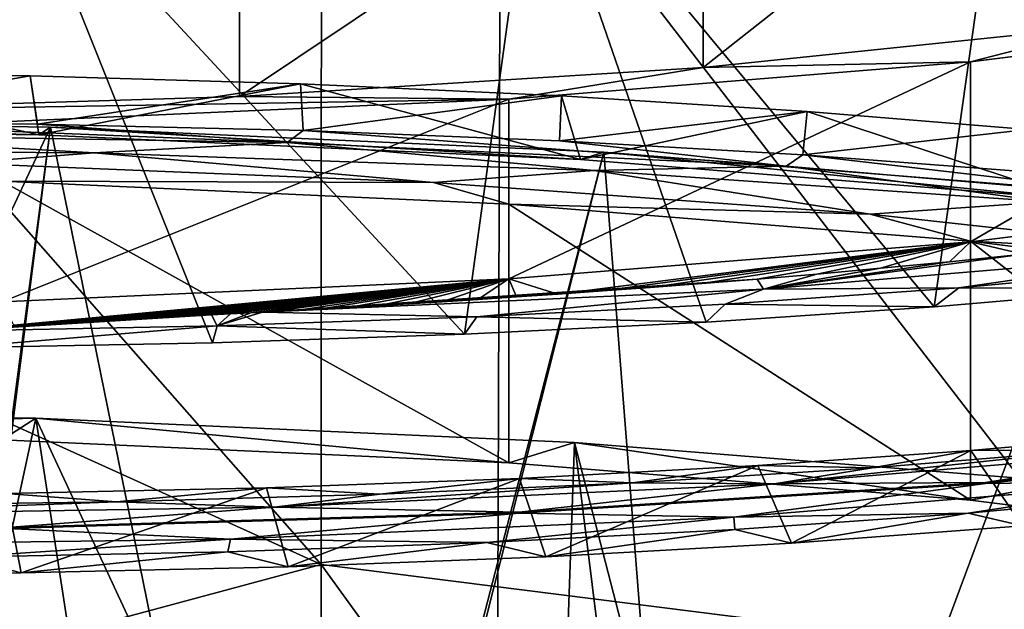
# Model space of a CAD drawing. Header units: millimetres. Extents: x -22 to 72, y 0 to 291.
# Tile 82 of 99: x 2.41 to 6.75, y 271.12 to 273.72. Entities that reach past the tile are written whole.
import ezdxf

# ---------------------------------------------------------------- set-up
doc = ezdxf.new("R2010")
doc.units = ezdxf.units.MM
doc.header["$LTSCALE"] = 65.185185
for name, color, linetype in [('107', 7, 'CONTINUOUS'), ('110', 7, 'CONTINUOUS'), ('112', 7, 'CONTINUOUS'), ('121', 7, 'CONTINUOUS'), ('127', 7, 'CONTINUOUS'), ('130', 7, 'CONTINUOUS'), ('132', 7, 'CONTINUOUS'), ('133', 7, 'CONTINUOUS'), ('143', 7, 'CONTINUOUS'), ('147', 7, 'CONTINUOUS'), ('148', 7, 'CONTINUOUS'), ('154', 7, 'CONTINUOUS'), ('155', 7, 'CONTINUOUS'), ('167', 7, 'CONTINUOUS'), ('174', 7, 'CONTINUOUS'), ('23', 7, 'CONTINUOUS'), ('50', 7, 'CONTINUOUS'), ('53', 7, 'CONTINUOUS'), ('56', 7, 'CONTINUOUS'), ('57', 7, 'CONTINUOUS'), ('59', 7, 'CONTINUOUS')]:
    doc.layers.add(name, color=color, linetype=linetype)

msp = doc.modelspace()

# ---------------------------------------------------------------- linework, layer by layer
at = {"layer": '107', "color": 7, "linetype": 'CONTINUOUS'}
for points in [[(8.3418, 273.7506, 210.7361), (6.5978, 273.5321, 209.1811), (7.2271, 273.6931, 210.3268), (8.3418, 273.7506, 210.7361)], [(7.2271, 273.6931, 210.3268), (6.5978, 273.5321, 209.1811), (5.4216, 273.508, 209.0102), (7.2271, 273.6931, 210.3268)], [(6.5978, 273.5321, 209.1811), (4.5656, 273.3688, 208.0192), (5.4216, 273.508, 209.0102), (6.5978, 273.5321, 209.1811)], [(5.4216, 273.508, 209.0102), (4.5656, 273.3688, 208.0192), (3.3792, 273.3793, 208.0943), (5.4216, 273.508, 209.0102)], [(3.3792, 273.3793, 208.0943), (4.5656, 273.3688, 208.0192), (1.189, 273.3125, 207.6188), (3.3792, 273.3793, 208.0943)], [(4.5656, 273.3688, 208.0192), (2.3339, 273.2678, 207.3012), (1.189, 273.3125, 207.6188), (4.5656, 273.3688, 208.0192)]]:
    msp.add_3dface(points, dxfattribs=at)
at = {"layer": '110', "color": 7, "linetype": 'CONTINUOUS'}
for points in [[(6.5475, 272.5381, 209.0723), (7.5034, 272.625, 209.8176), (7.3775, 272.5351, 209.5833), (6.5475, 272.5381, 209.0723)], [(5.5171, 272.4661, 208.4319), (6.5475, 272.5381, 209.0723), (6.4376, 272.4535, 208.8802), (5.5171, 272.4661, 208.4319)], [(6.4376, 272.4535, 208.8802), (6.5475, 272.5381, 209.0723), (7.3775, 272.5351, 209.5833), (6.4376, 272.4535, 208.8802)], [(4.4239, 272.4099, 207.9038), (5.5171, 272.4661, 208.4319), (5.4334, 272.3861, 208.2776), (4.4239, 272.4099, 207.9038)], [(5.4334, 272.3861, 208.2776), (5.5171, 272.4661, 208.4319), (6.4376, 272.4535, 208.8802), (5.4334, 272.3861, 208.2776)], [(3.2803, 272.3701, 207.4939), (4.4239, 272.4099, 207.9038), (4.3693, 272.3331, 207.7779), (3.2803, 272.3701, 207.4939)], [(4.3693, 272.3331, 207.7779), (4.4239, 272.4099, 207.9038), (5.4334, 272.3861, 208.2776), (4.3693, 272.3331, 207.7779)], [(2.0992, 272.3471, 207.2071), (3.2803, 272.3701, 207.4939), (2.1184, 272.2734, 207.1142), (2.0992, 272.3471, 207.2071)], [(2.1184, 272.2734, 207.1142), (3.2803, 272.3701, 207.4939), (3.2601, 272.2954, 207.3888), (2.1184, 272.2734, 207.1142)], [(3.2601, 272.2954, 207.3888), (3.2803, 272.3701, 207.4939), (4.3693, 272.3331, 207.7779), (3.2601, 272.2954, 207.3888)], [(7.5398, 271.6336, 209.9893), (6.8275, 271.4898, 209.2938), (6.5873, 271.5461, 209.2401), (7.5398, 271.6336, 209.9893)], [(6.5873, 271.5461, 209.2401), (5.81, 271.414, 208.6273), (5.5599, 271.4735, 208.5954), (6.5873, 271.5461, 209.2401)], [(6.8275, 271.4898, 209.2938), (5.81, 271.414, 208.6273), (6.5873, 271.5461, 209.2401), (6.8275, 271.4898, 209.2938)], [(5.5599, 271.4735, 208.5954), (4.7278, 271.3538, 208.0715), (4.4684, 271.4166, 208.0624), (5.5599, 271.4735, 208.5954)], [(5.81, 271.414, 208.6273), (4.7278, 271.3538, 208.0715), (5.5599, 271.4735, 208.5954), (5.81, 271.414, 208.6273)], [(4.4684, 271.4166, 208.0624), (3.5935, 271.3098, 207.6324), (3.3271, 271.3761, 207.6479), (4.4684, 271.4166, 208.0624)], [(4.7278, 271.3538, 208.0715), (3.5935, 271.3098, 207.6324), (4.4684, 271.4166, 208.0624), (4.7278, 271.3538, 208.0715)], [(2.4177, 271.2824, 207.3143), (1.2153, 271.272, 207.1212), (2.1484, 271.3524, 207.3563), (2.4177, 271.2824, 207.3143)], [(3.3271, 271.3761, 207.6479), (2.4177, 271.2824, 207.3143), (2.1484, 271.3524, 207.3563), (3.3271, 271.3761, 207.6479)], [(3.5935, 271.3098, 207.6324), (2.4177, 271.2824, 207.3143), (3.3271, 271.3761, 207.6479), (3.5935, 271.3098, 207.6324)]]:
    msp.add_3dface(points, dxfattribs=at)
at = {"layer": '112', "color": 7, "linetype": 'CONTINUOUS', "true_color": 0xcad1ee}
for points in [[(8.4258, 271.8682, 210.9364), (6.6646, 271.6763, 209.3598), (6.6641, 271.6812, 209.3588), (8.4258, 271.8682, 210.9364)], [(8.4262, 271.8634, 210.9375), (6.6646, 271.6763, 209.3598), (8.4258, 271.8682, 210.9364), (8.4262, 271.8634, 210.9375)], [(6.6641, 271.6812, 209.3588), (4.6112, 271.5458, 208.1798), (4.6106, 271.5508, 208.1789), (6.6641, 271.6812, 209.3588)], [(6.6646, 271.6763, 209.3598), (4.6112, 271.5458, 208.1798), (6.6641, 271.6812, 209.3588), (6.6646, 271.6763, 209.3598)], [(4.6106, 271.5508, 208.1789), (2.3579, 271.4778, 207.4495), (2.3577, 271.4827, 207.4487), (4.6106, 271.5508, 208.1789)], [(4.6112, 271.5458, 208.1798), (2.3579, 271.4778, 207.4495), (4.6106, 271.5508, 208.1789), (4.6112, 271.5458, 208.1798)]]:
    msp.add_3dface(points, dxfattribs=at)
at = {"layer": '121', "color": 7, "linetype": 'CONTINUOUS'}
for points in [[(8.3418, 272.9584, 210.8474), (6.8299, 272.6856, 209.3417), (6.5978, 272.7398, 209.2924), (8.3418, 272.9584, 210.8474)], [(4.5657, 272.5766, 208.1306), (6.5978, 272.7398, 209.2924), (4.7813, 272.5099, 208.1161), (4.5657, 272.5766, 208.1306)], [(4.7813, 272.5099, 208.1161), (6.5978, 272.7398, 209.2924), (4.9773, 272.5238, 208.2099), (4.7813, 272.5099, 208.1161)], [(4.9773, 272.5238, 208.2099), (6.5978, 272.7398, 209.2924), (5.1881, 272.5392, 208.3157), (4.9773, 272.5238, 208.2099)], [(5.1881, 272.5392, 208.3157), (6.5978, 272.7398, 209.2924), (5.4148, 272.5566, 208.4355), (5.1881, 272.5392, 208.3157)], [(5.4148, 272.5566, 208.4355), (6.5978, 272.7398, 209.2924), (5.6586, 272.5763, 208.5716), (5.4148, 272.5566, 208.4355)], [(5.6586, 272.5763, 208.5716), (6.5978, 272.7398, 209.2924), (5.9208, 272.5985, 208.7267), (5.6586, 272.5763, 208.5716)], [(5.9208, 272.5985, 208.7267), (6.5978, 272.7398, 209.2924), (6.2025, 272.6237, 208.904), (5.9208, 272.5985, 208.7267)], [(6.2025, 272.6237, 208.904), (6.5978, 272.7398, 209.2924), (6.5052, 272.6526, 209.1075), (6.2025, 272.6237, 208.904)], [(6.5978, 272.7398, 209.2924), (6.8299, 272.6856, 209.3417), (6.5052, 272.6526, 209.1075), (6.5978, 272.7398, 209.2924)], [(2.3339, 272.4756, 207.4125), (4.5657, 272.5766, 208.1306), (2.3859, 272.3727, 207.2871), (2.3339, 272.4756, 207.4125)], [(2.3859, 272.3727, 207.2871), (4.5657, 272.5766, 208.1306), (2.4094, 272.3741, 207.293), (2.3859, 272.3727, 207.2871)], [(2.4094, 272.3741, 207.293), (4.5657, 272.5766, 208.1306), (2.4346, 272.3755, 207.2993), (2.4094, 272.3741, 207.293)], [(2.4346, 272.3755, 207.2993), (4.5657, 272.5766, 208.1306), (2.4614, 272.377, 207.306), (2.4346, 272.3755, 207.2993)], [(2.4614, 272.377, 207.306), (4.5657, 272.5766, 208.1306), (2.4901, 272.3786, 207.3132), (2.4614, 272.377, 207.306)], [(2.4901, 272.3786, 207.3132), (4.5657, 272.5766, 208.1306), (2.5208, 272.3802, 207.321), (2.4901, 272.3786, 207.3132)], [(2.5208, 272.3802, 207.321), (4.5657, 272.5766, 208.1306), (2.5536, 272.382, 207.3294), (2.5208, 272.3802, 207.321)], [(2.5536, 272.382, 207.3294), (4.5657, 272.5766, 208.1306), (2.5886, 272.3838, 207.3384), (2.5536, 272.382, 207.3294)], [(2.5886, 272.3838, 207.3384), (4.5657, 272.5766, 208.1306), (2.626, 272.3858, 207.3481), (2.5886, 272.3838, 207.3384)], [(2.626, 272.3858, 207.3481), (4.5657, 272.5766, 208.1306), (2.666, 272.3879, 207.3585), (2.626, 272.3858, 207.3481)], [(2.666, 272.3879, 207.3585), (4.5657, 272.5766, 208.1306), (2.7087, 272.3901, 207.3698), (2.666, 272.3879, 207.3585)], [(2.7087, 272.3901, 207.3698), (4.5657, 272.5766, 208.1306), (2.7543, 272.3924, 207.382), (2.7087, 272.3901, 207.3698)], [(2.7543, 272.3924, 207.382), (4.5657, 272.5766, 208.1306), (2.8032, 272.3949, 207.3953), (2.7543, 272.3924, 207.382)], [(2.8032, 272.3949, 207.3953), (4.5657, 272.5766, 208.1306), (2.8554, 272.3976, 207.4096), (2.8032, 272.3949, 207.3953)], [(2.8554, 272.3976, 207.4096), (4.5657, 272.5766, 208.1306), (2.9113, 272.4005, 207.4252), (2.8554, 272.3976, 207.4096)], [(2.9113, 272.4005, 207.4252), (4.5657, 272.5766, 208.1306), (2.971, 272.4035, 207.4422), (2.9113, 272.4005, 207.4252)], [(2.971, 272.4035, 207.4422), (4.5657, 272.5766, 208.1306), (3.035, 272.4068, 207.4607), (2.971, 272.4035, 207.4422)], [(3.035, 272.4068, 207.4607), (4.5657, 272.5766, 208.1306), (3.1034, 272.4104, 207.4809), (3.035, 272.4068, 207.4607)], [(3.1034, 272.4104, 207.4809), (4.5657, 272.5766, 208.1306), (3.1767, 272.4142, 207.5029), (3.1034, 272.4104, 207.4809)], [(3.1767, 272.4142, 207.5029), (4.5657, 272.5766, 208.1306), (3.2551, 272.4183, 207.5271), (3.1767, 272.4142, 207.5029)], [(3.2551, 272.4183, 207.5271), (4.5657, 272.5766, 208.1306), (3.3392, 272.4227, 207.5535), (3.2551, 272.4183, 207.5271)], [(3.3392, 272.4227, 207.5535), (4.5657, 272.5766, 208.1306), (3.4292, 272.4276, 207.5826), (3.3392, 272.4227, 207.5535)], [(3.4292, 272.4276, 207.5826), (4.5657, 272.5766, 208.1306), (3.4796, 272.4303, 207.5992), (3.4292, 272.4276, 207.5826)], [(3.4796, 272.4303, 207.5992), (4.5657, 272.5766, 208.1306), (3.5257, 272.4328, 207.6146), (3.4796, 272.4303, 207.5992)], [(3.5257, 272.4328, 207.6146), (4.5657, 272.5766, 208.1306), (3.6292, 272.4385, 207.6499), (3.5257, 272.4328, 207.6146)], [(3.6292, 272.4385, 207.6499), (4.5657, 272.5766, 208.1306), (3.7401, 272.4448, 207.6888), (3.6292, 272.4385, 207.6499)], [(3.7401, 272.4448, 207.6888), (4.5657, 272.5766, 208.1306), (3.8591, 272.4516, 207.732), (3.7401, 272.4448, 207.6888)], [(3.8591, 272.4516, 207.732), (4.5657, 272.5766, 208.1306), (3.9868, 272.459, 207.7798), (3.8591, 272.4516, 207.732)], [(3.9868, 272.459, 207.7798), (4.5657, 272.5766, 208.1306), (4.1238, 272.4673, 207.833), (3.9868, 272.459, 207.7798)], [(4.1238, 272.4673, 207.833), (4.5657, 272.5766, 208.1306), (4.271, 272.4763, 207.8924), (4.1238, 272.4673, 207.833)], [(4.271, 272.4763, 207.8924), (4.5657, 272.5766, 208.1306), (4.429, 272.4864, 207.9586), (4.271, 272.4763, 207.8924)], [(4.429, 272.4864, 207.9586), (4.5657, 272.5766, 208.1306), (4.5988, 272.4975, 208.0328), (4.429, 272.4864, 207.9586)], [(4.5988, 272.4975, 208.0328), (4.5657, 272.5766, 208.1306), (4.7813, 272.5099, 208.1161), (4.5988, 272.4975, 208.0328)]]:
    msp.add_3dface(points, dxfattribs=at)
at = {"layer": '127', "color": 7, "linetype": 'CONTINUOUS'}
for points in [[(2.4578, 273.4712, 229.906), (1.2372, 273.4894, 230.1115), (1.2947, 273.2697, 229.822), (2.4578, 273.4712, 229.906)], [(2.4898, 273.2582, 229.6201), (2.4578, 273.4712, 229.906), (1.2947, 273.2697, 229.822), (2.4898, 273.2582, 229.6201)], [(3.6479, 273.4355, 229.574), (2.4578, 273.4712, 229.906), (2.4898, 273.2582, 229.6201), (3.6479, 273.4355, 229.574)], [(3.6597, 273.2297, 229.2925), (3.6479, 273.4355, 229.574), (2.4898, 273.2582, 229.6201), (3.6597, 273.2297, 229.2925)], [(4.7969, 273.3827, 229.1186), (3.6479, 273.4355, 229.574), (3.6597, 273.2297, 229.2925), (4.7969, 273.3827, 229.1186)], [(4.7879, 273.1844, 228.8435), (4.7969, 273.3827, 229.1186), (3.6597, 273.2297, 229.2925), (4.7879, 273.1844, 228.8435)], [(5.8793, 273.3143, 228.5522), (4.7969, 273.3827, 229.1186), (4.7879, 273.1844, 228.8435), (5.8793, 273.3143, 228.5522)], [(5.8601, 273.1231, 228.279), (5.8793, 273.3143, 228.5522), (4.7879, 273.1844, 228.8435), (5.8601, 273.1231, 228.279)], [(6.8492, 273.2349, 227.9111), (5.8793, 273.3143, 228.5522), (5.8601, 273.1231, 228.279), (6.8492, 273.2349, 227.9111)], [(6.866, 273.0463, 227.6047), (6.8492, 273.2349, 227.9111), (5.8601, 273.1231, 228.279), (6.866, 273.0463, 227.6047)], [(6.5989, 271.8212, 209.0812), (7.384, 271.8909, 209.6794), (7.1508, 271.8266, 209.6308), (6.5989, 271.8212, 209.0812)], [(6.1655, 271.7452, 208.9244), (6.5989, 271.8212, 209.0812), (7.1508, 271.8266, 209.6308), (6.1655, 271.7452, 208.9244)], [(5.6619, 271.7549, 208.4933), (6.5989, 271.8212, 209.0812), (6.1655, 271.7452, 208.9244), (5.6619, 271.7549, 208.4933)], [(4.6124, 271.6987, 207.9712), (5.6619, 271.7549, 208.4933), (5.1101, 271.6791, 208.3258), (4.6124, 271.6987, 207.9712)], [(5.1101, 271.6791, 208.3258), (5.6619, 271.7549, 208.4933), (6.1655, 271.7452, 208.9244), (5.1101, 271.6791, 208.3258)], [(3.4981, 271.6572, 207.5524), (4.6124, 271.6987, 207.9712), (3.9963, 271.629, 207.8419), (3.4981, 271.6572, 207.5524)], [(3.9963, 271.629, 207.8419), (4.6124, 271.6987, 207.9712), (5.1101, 271.6791, 208.3258), (3.9963, 271.629, 207.8419)], [(2.3507, 271.6316, 207.2509), (3.4981, 271.6572, 207.5524), (2.8367, 271.5955, 207.478), (2.3507, 271.6316, 207.2509)], [(2.8367, 271.5955, 207.478), (3.4981, 271.6572, 207.5524), (3.9963, 271.629, 207.8419), (2.8367, 271.5955, 207.478)], [(1.6465, 271.579, 207.2388), (2.3507, 271.6316, 207.2509), (2.8367, 271.5955, 207.478), (1.6465, 271.579, 207.2388)]]:
    msp.add_3dface(points, dxfattribs=at)
at = {"layer": '130', "color": 7, "linetype": 'CONTINUOUS'}
for points in [[(3.589, 273.1773, 229.2725), (1.2947, 273.2697, 229.822), (1.2805, 273.2153, 229.7822), (3.589, 273.1773, 229.2725)], [(2.4898, 273.2582, 229.6201), (1.2947, 273.2697, 229.822), (3.589, 273.1773, 229.2725), (2.4898, 273.2582, 229.6201)], [(3.6597, 273.2297, 229.2925), (2.4898, 273.2582, 229.6201), (3.589, 273.1773, 229.2725), (3.6597, 273.2297, 229.2925)], [(2.7396, 273.1312, 229.5098), (1.2805, 273.2153, 229.7822), (0.4236, 273.1451, 229.8393), (2.7396, 273.1312, 229.5098)], [(3.589, 273.1773, 229.2725), (1.2805, 273.2153, 229.7822), (2.7396, 273.1312, 229.5098), (3.589, 273.1773, 229.2725)], [(5.7857, 273.0728, 228.2741), (3.6597, 273.2297, 229.2925), (3.589, 273.1773, 229.2725), (5.7857, 273.0728, 228.2741)], [(4.7879, 273.1844, 228.8435), (3.6597, 273.2297, 229.2925), (5.7857, 273.0728, 228.2741), (4.7879, 273.1844, 228.8435)], [(4.9414, 273.0538, 228.7146), (3.589, 273.1773, 229.2725), (2.7396, 273.1312, 229.5098), (4.9414, 273.0538, 228.7146)], [(5.7857, 273.0728, 228.2741), (3.589, 273.1773, 229.2725), (4.9414, 273.0538, 228.7146), (5.7857, 273.0728, 228.2741)], [(5.8601, 273.1231, 228.279), (4.7879, 273.1844, 228.8435), (5.7857, 273.0728, 228.2741), (5.8601, 273.1231, 228.279)], [(7.7183, 272.9069, 226.8398), (5.8601, 273.1231, 228.279), (5.7857, 273.0728, 228.2741), (7.7183, 272.9069, 226.8398)], [(6.866, 273.0463, 227.6047), (5.8601, 273.1231, 228.279), (7.7183, 272.9069, 226.8398), (6.866, 273.0463, 227.6047)], [(6.9331, 272.9163, 227.4873), (5.7857, 273.0728, 228.2741), (4.9414, 273.0538, 228.7146), (6.9331, 272.9163, 227.4873)], [(7.7183, 272.9069, 226.8398), (5.7857, 273.0728, 228.2741), (6.9331, 272.9163, 227.4873), (7.7183, 272.9069, 226.8398)], [(8.4258, 271.8682, 210.9364), (6.6641, 271.6812, 209.3588), (7.6739, 271.8398, 210.1477), (8.4258, 271.8682, 210.9364)], [(6.6641, 271.6812, 209.3588), (5.733, 271.6753, 208.7233), (7.6739, 271.8398, 210.1477), (6.6641, 271.6812, 209.3588)], [(5.733, 271.6753, 208.7233), (7.1508, 271.8266, 209.6308), (7.6739, 271.8398, 210.1477), (5.733, 271.6753, 208.7233)], [(6.1655, 271.7452, 208.9244), (7.1508, 271.8266, 209.6308), (5.733, 271.6753, 208.7233), (6.1655, 271.7452, 208.9244)], [(5.1101, 271.6791, 208.3258), (6.1655, 271.7452, 208.9244), (5.733, 271.6753, 208.7233), (5.1101, 271.6791, 208.3258)], [(3.9963, 271.629, 207.8419), (5.1101, 271.6791, 208.3258), (3.5315, 271.5725, 207.7368), (3.9963, 271.629, 207.8419)], [(3.5315, 271.5725, 207.7368), (5.1101, 271.6791, 208.3258), (5.733, 271.6753, 208.7233), (3.5315, 271.5725, 207.7368)], [(4.6106, 271.5508, 208.1789), (3.5315, 271.5725, 207.7368), (5.733, 271.6753, 208.7233), (4.6106, 271.5508, 208.1789)], [(6.6641, 271.6812, 209.3588), (4.6106, 271.5508, 208.1789), (5.733, 271.6753, 208.7233), (6.6641, 271.6812, 209.3588)], [(2.8367, 271.5955, 207.478), (3.9963, 271.629, 207.8419), (3.5315, 271.5725, 207.7368), (2.8367, 271.5955, 207.478)], [(1.6465, 271.579, 207.2388), (2.8367, 271.5955, 207.478), (1.2225, 271.5361, 207.2395), (1.6465, 271.579, 207.2388)], [(1.2225, 271.5361, 207.2395), (2.8367, 271.5955, 207.478), (3.5315, 271.5725, 207.7368), (1.2225, 271.5361, 207.2395)], [(2.3577, 271.4827, 207.4487), (1.2225, 271.5361, 207.2395), (3.5315, 271.5725, 207.7368), (2.3577, 271.4827, 207.4487)], [(4.6106, 271.5508, 208.1789), (2.3577, 271.4827, 207.4487), (3.5315, 271.5725, 207.7368), (4.6106, 271.5508, 208.1789)]]:
    msp.add_3dface(points, dxfattribs=at)
at = {"layer": '132', "color": 7, "linetype": 'CONTINUOUS'}
for points in [[(0, 272.0007, 230.6191), (2.4815, 271.9644, 230.3608), (0, 271.9019, 229.916), (0, 272.0007, 230.6191)], [(0, 271.9019, 229.916), (2.4815, 271.9644, 230.3608), (2.3339, 271.8678, 229.6731), (0, 271.9019, 229.916)], [(2.3339, 271.8678, 229.6731), (2.4815, 271.9644, 230.3608), (4.5656, 271.7669, 228.955), (2.3339, 271.8678, 229.6731)], [(2.4815, 271.9644, 230.3608), (4.8544, 271.8571, 229.5973), (4.5656, 271.7669, 228.955), (2.4815, 271.9644, 230.3608)], [(4.5656, 271.7669, 228.955), (4.8544, 271.8571, 229.5973), (6.5978, 271.6036, 227.7931), (4.5656, 271.7669, 228.955)], [(4.8544, 271.8571, 229.5973), (7.0153, 271.6835, 228.3619), (6.5978, 271.6036, 227.7931), (4.8544, 271.8571, 229.5973)], [(6.5978, 271.6036, 227.7931), (7.0153, 271.6835, 228.3619), (8.3418, 271.385, 226.2381), (6.5978, 271.6036, 227.7931)]]:
    msp.add_3dface(points, dxfattribs=at)
at = {"layer": '133', "color": 7, "linetype": 'CONTINUOUS'}
for points in [[(6.5978, 273.5321, 209.1811), (8.3418, 273.7506, 210.7361), (6.5978, 272.7398, 209.2924), (6.5978, 273.5321, 209.1811)], [(8.3418, 273.7506, 210.7361), (8.3418, 272.9584, 210.8474), (6.5978, 272.7398, 209.2924), (8.3418, 273.7506, 210.7361)], [(4.5656, 273.3688, 208.0192), (6.5978, 273.5321, 209.1811), (4.5657, 272.5766, 208.1306), (4.5656, 273.3688, 208.0192)], [(6.5978, 273.5321, 209.1811), (6.5978, 272.7398, 209.2924), (4.5657, 272.5766, 208.1306), (6.5978, 273.5321, 209.1811)], [(2.3339, 273.2678, 207.3012), (4.5656, 273.3688, 208.0192), (2.3339, 272.4756, 207.4125), (2.3339, 273.2678, 207.3012)], [(4.5656, 273.3688, 208.0192), (4.5657, 272.5766, 208.1306), (2.3339, 272.4756, 207.4125), (4.5656, 273.3688, 208.0192)]]:
    msp.add_3dface(points, dxfattribs=at)
at = {"layer": '143', "color": 7, "linetype": 'CONTINUOUS'}
for points in [[(7.6342, 272.6949, 209.9909), (6.5475, 272.5381, 209.0723), (5.6861, 272.5317, 208.5753), (7.6342, 272.6949, 209.9909)], [(6.8299, 272.6856, 209.3417), (7.6342, 272.6949, 209.9909), (5.6861, 272.5317, 208.5753), (6.8299, 272.6856, 209.3417)], [(7.5034, 272.625, 209.8176), (6.5475, 272.5381, 209.0723), (7.6342, 272.6949, 209.9909), (7.5034, 272.625, 209.8176)], [(6.5052, 272.6526, 209.1075), (6.8299, 272.6856, 209.3417), (5.6861, 272.5317, 208.5753), (6.5052, 272.6526, 209.1075)], [(6.2025, 272.6237, 208.904), (6.5052, 272.6526, 209.1075), (5.6861, 272.5317, 208.5753), (6.2025, 272.6237, 208.904)], [(5.9208, 272.5985, 208.7267), (6.2025, 272.6237, 208.904), (5.6861, 272.5317, 208.5753), (5.9208, 272.5985, 208.7267)], [(3.4796, 272.4303, 207.5992), (5.4148, 272.5566, 208.4355), (5.6586, 272.5763, 208.5716), (3.4796, 272.4303, 207.5992)], [(3.4796, 272.4303, 207.5992), (5.6586, 272.5763, 208.5716), (5.6861, 272.5317, 208.5753), (3.4796, 272.4303, 207.5992)], [(5.6586, 272.5763, 208.5716), (5.9208, 272.5985, 208.7267), (5.6861, 272.5317, 208.5753), (5.6586, 272.5763, 208.5716)], [(3.4796, 272.4303, 207.5992), (5.1881, 272.5392, 208.3157), (5.4148, 272.5566, 208.4355), (3.4796, 272.4303, 207.5992)], [(3.4796, 272.4303, 207.5992), (4.9773, 272.5238, 208.2099), (5.1881, 272.5392, 208.3157), (3.4796, 272.4303, 207.5992)], [(4.4239, 272.4099, 207.9038), (3.4796, 272.4303, 207.5992), (5.6861, 272.5317, 208.5753), (4.4239, 272.4099, 207.9038)], [(3.4796, 272.4303, 207.5992), (4.7813, 272.5099, 208.1161), (4.9773, 272.5238, 208.2099), (3.4796, 272.4303, 207.5992)], [(5.5171, 272.4661, 208.4319), (4.4239, 272.4099, 207.9038), (5.6861, 272.5317, 208.5753), (5.5171, 272.4661, 208.4319)], [(6.5475, 272.5381, 209.0723), (5.5171, 272.4661, 208.4319), (5.6861, 272.5317, 208.5753), (6.5475, 272.5381, 209.0723)], [(3.4796, 272.4303, 207.5992), (4.5988, 272.4975, 208.0328), (4.7813, 272.5099, 208.1161), (3.4796, 272.4303, 207.5992)], [(3.4796, 272.4303, 207.5992), (4.429, 272.4864, 207.9586), (4.5988, 272.4975, 208.0328), (3.4796, 272.4303, 207.5992)], [(3.4796, 272.4303, 207.5992), (4.271, 272.4763, 207.8924), (4.429, 272.4864, 207.9586), (3.4796, 272.4303, 207.5992)], [(3.4796, 272.4303, 207.5992), (4.1238, 272.4673, 207.833), (4.271, 272.4763, 207.8924), (3.4796, 272.4303, 207.5992)], [(4.4239, 272.4099, 207.9038), (3.2803, 272.3701, 207.4939), (3.4796, 272.4303, 207.5992), (4.4239, 272.4099, 207.9038)], [(3.2803, 272.3701, 207.4939), (3.4292, 272.4276, 207.5826), (3.4796, 272.4303, 207.5992), (3.2803, 272.3701, 207.4939)], [(3.4796, 272.4303, 207.5992), (3.9868, 272.459, 207.7798), (4.1238, 272.4673, 207.833), (3.4796, 272.4303, 207.5992)], [(3.4796, 272.4303, 207.5992), (3.8591, 272.4516, 207.732), (3.9868, 272.459, 207.7798), (3.4796, 272.4303, 207.5992)], [(3.4796, 272.4303, 207.5992), (3.7401, 272.4448, 207.6888), (3.8591, 272.4516, 207.732), (3.4796, 272.4303, 207.5992)], [(3.4796, 272.4303, 207.5992), (3.6292, 272.4385, 207.6499), (3.7401, 272.4448, 207.6888), (3.4796, 272.4303, 207.5992)], [(3.4796, 272.4303, 207.5992), (3.5257, 272.4328, 207.6146), (3.6292, 272.4385, 207.6499), (3.4796, 272.4303, 207.5992)], [(3.2803, 272.3701, 207.4939), (2.0992, 272.3471, 207.2071), (3.2551, 272.4183, 207.5271), (3.2803, 272.3701, 207.4939)], [(2.0992, 272.3471, 207.2071), (3.1767, 272.4142, 207.5029), (3.2551, 272.4183, 207.5271), (2.0992, 272.3471, 207.2071)], [(2.0992, 272.3471, 207.2071), (3.1034, 272.4104, 207.4809), (3.1767, 272.4142, 207.5029), (2.0992, 272.3471, 207.2071)], [(2.0992, 272.3471, 207.2071), (3.035, 272.4068, 207.4607), (3.1034, 272.4104, 207.4809), (2.0992, 272.3471, 207.2071)], [(2.0992, 272.3471, 207.2071), (2.971, 272.4035, 207.4422), (3.035, 272.4068, 207.4607), (2.0992, 272.3471, 207.2071)], [(2.0992, 272.3471, 207.2071), (2.9113, 272.4005, 207.4252), (2.971, 272.4035, 207.4422), (2.0992, 272.3471, 207.2071)], [(2.0992, 272.3471, 207.2071), (2.8554, 272.3976, 207.4096), (2.9113, 272.4005, 207.4252), (2.0992, 272.3471, 207.2071)], [(2.0992, 272.3471, 207.2071), (2.8032, 272.3949, 207.3953), (2.8554, 272.3976, 207.4096), (2.0992, 272.3471, 207.2071)], [(2.0992, 272.3471, 207.2071), (2.7543, 272.3924, 207.382), (2.8032, 272.3949, 207.3953), (2.0992, 272.3471, 207.2071)], [(2.0992, 272.3471, 207.2071), (2.7087, 272.3901, 207.3698), (2.7543, 272.3924, 207.382), (2.0992, 272.3471, 207.2071)], [(2.0992, 272.3471, 207.2071), (2.666, 272.3879, 207.3585), (2.7087, 272.3901, 207.3698), (2.0992, 272.3471, 207.2071)], [(2.0992, 272.3471, 207.2071), (2.626, 272.3858, 207.3481), (2.666, 272.3879, 207.3585), (2.0992, 272.3471, 207.2071)], [(3.2803, 272.3701, 207.4939), (3.2551, 272.4183, 207.5271), (3.3392, 272.4227, 207.5535), (3.2803, 272.3701, 207.4939)], [(3.2803, 272.3701, 207.4939), (3.3392, 272.4227, 207.5535), (3.4292, 272.4276, 207.5826), (3.2803, 272.3701, 207.4939)], [(2.0992, 272.3471, 207.2071), (2.5886, 272.3838, 207.3384), (2.626, 272.3858, 207.3481), (2.0992, 272.3471, 207.2071)], [(2.0992, 272.3471, 207.2071), (2.5536, 272.382, 207.3294), (2.5886, 272.3838, 207.3384), (2.0992, 272.3471, 207.2071)], [(2.0992, 272.3471, 207.2071), (2.5208, 272.3802, 207.321), (2.5536, 272.382, 207.3294), (2.0992, 272.3471, 207.2071)], [(2.0992, 272.3471, 207.2071), (2.4901, 272.3786, 207.3132), (2.5208, 272.3802, 207.321), (2.0992, 272.3471, 207.2071)], [(2.0992, 272.3471, 207.2071), (2.4614, 272.377, 207.306), (2.4901, 272.3786, 207.3132), (2.0992, 272.3471, 207.2071)], [(2.0992, 272.3471, 207.2071), (2.4346, 272.3755, 207.2993), (2.4614, 272.377, 207.306), (2.0992, 272.3471, 207.2071)], [(2.0992, 272.3471, 207.2071), (2.4094, 272.3741, 207.293), (2.4346, 272.3755, 207.2993), (2.0992, 272.3471, 207.2071)], [(6.6646, 271.6763, 209.3598), (8.4262, 271.8634, 210.9375), (7.524, 271.688, 210.0325), (6.6646, 271.6763, 209.3598)], [(4.6112, 271.5458, 208.1798), (6.6646, 271.6763, 209.3598), (5.556, 271.5284, 208.6414), (4.6112, 271.5458, 208.1798)], [(7.524, 271.688, 210.0325), (6.5873, 271.5461, 209.2401), (5.556, 271.5284, 208.6414), (7.524, 271.688, 210.0325)], [(6.6646, 271.6763, 209.3598), (7.524, 271.688, 210.0325), (5.556, 271.5284, 208.6414), (6.6646, 271.6763, 209.3598)], [(7.5398, 271.6336, 209.9893), (6.5873, 271.5461, 209.2401), (7.524, 271.688, 210.0325), (7.5398, 271.6336, 209.9893)], [(2.3579, 271.4778, 207.4495), (4.6112, 271.5458, 208.1798), (3.3394, 271.431, 207.695), (2.3579, 271.4778, 207.4495)], [(4.6112, 271.5458, 208.1798), (5.556, 271.5284, 208.6414), (3.3394, 271.431, 207.695), (4.6112, 271.5458, 208.1798)], [(5.556, 271.5284, 208.6414), (4.4684, 271.4166, 208.0624), (3.3394, 271.431, 207.695), (5.556, 271.5284, 208.6414)], [(5.5599, 271.4735, 208.5954), (4.4684, 271.4166, 208.0624), (5.556, 271.5284, 208.6414), (5.5599, 271.4735, 208.5954)], [(6.5873, 271.5461, 209.2401), (5.5599, 271.4735, 208.5954), (5.556, 271.5284, 208.6414), (6.5873, 271.5461, 209.2401)], [(2.3579, 271.4778, 207.4495), (3.3394, 271.431, 207.695), (1.0292, 271.4002, 207.2391), (2.3579, 271.4778, 207.4495)], [(3.3394, 271.431, 207.695), (2.1484, 271.3524, 207.3563), (1.0292, 271.4002, 207.2391), (3.3394, 271.431, 207.695)], [(3.3271, 271.3761, 207.6479), (2.1484, 271.3524, 207.3563), (3.3394, 271.431, 207.695), (3.3271, 271.3761, 207.6479)], [(4.4684, 271.4166, 208.0624), (3.3271, 271.3761, 207.6479), (3.3394, 271.431, 207.695), (4.4684, 271.4166, 208.0624)]]:
    msp.add_3dface(points, dxfattribs=at)
at = {"layer": '147', "color": 7, "linetype": 'CONTINUOUS'}
for points in [[(5.4215, 274.7459, 208.8362), (7.2271, 274.9309, 210.1528), (5.4216, 273.508, 209.0102), (5.4215, 274.7459, 208.8362)], [(7.2271, 274.9309, 210.1528), (7.2271, 273.6931, 210.3268), (5.4216, 273.508, 209.0102), (7.2271, 274.9309, 210.1528)], [(3.3791, 274.6171, 207.9203), (5.4215, 274.7459, 208.8362), (3.3792, 273.3793, 208.0943), (3.3791, 274.6171, 207.9203)], [(5.4215, 274.7459, 208.8362), (5.4216, 273.508, 209.0102), (3.3792, 273.3793, 208.0943), (5.4215, 274.7459, 208.8362)], [(1.189, 274.5503, 207.4448), (3.3791, 274.6171, 207.9203), (1.189, 273.3125, 207.6188), (1.189, 274.5503, 207.4448)], [(3.3791, 274.6171, 207.9203), (3.3792, 273.3793, 208.0943), (1.189, 273.3125, 207.6188), (3.3791, 274.6171, 207.9203)]]:
    msp.add_3dface(points, dxfattribs=at)
at = {"layer": '148', "color": 7, "linetype": 'CONTINUOUS'}
for points in [[(4.2333, 273.0012, 229.0389), (2.1561, 273.0866, 229.6465), (2.3339, 273.0066, 229.513), (4.2333, 273.0012, 229.0389)], [(4.5657, 272.9057, 228.7949), (4.2333, 273.0012, 229.0389), (2.3339, 273.0066, 229.513), (4.5657, 272.9057, 228.7949)], [(6.1559, 272.8623, 228.051), (4.2333, 273.0012, 229.0389), (4.5657, 272.9057, 228.7949), (6.1559, 272.8623, 228.051)], [(6.5978, 272.7424, 227.6331), (6.1559, 272.8623, 228.051), (4.5657, 272.9057, 228.7949), (6.5978, 272.7424, 227.6331)], [(7.8535, 272.6751, 226.7188), (6.1559, 272.8623, 228.051), (6.5978, 272.7424, 227.6331), (7.8535, 272.6751, 226.7188)], [(8.3418, 272.5239, 226.0781), (7.8535, 272.6751, 226.7188), (6.5978, 272.7424, 227.6331), (8.3418, 272.5239, 226.0781)]]:
    msp.add_3dface(points, dxfattribs=at)
at = {"layer": '154', "color": 7, "linetype": 'CONTINUOUS'}
for points in [[(2.4815, 271.9644, 230.3608), (0, 272.0007, 230.6191), (1.5867, 267.82, 231.0997), (2.4815, 271.9644, 230.3608)], [(2.4815, 271.9644, 230.3608), (1.5867, 267.82, 231.0997), (3.1565, 267.5932, 230.8094), (2.4815, 271.9644, 230.3608)], [(4.8544, 271.8571, 229.5973), (2.4815, 271.9644, 230.3608), (4.6897, 267.2129, 230.3226), (4.8544, 271.8571, 229.5973)], [(2.4815, 271.9644, 230.3608), (3.1565, 267.5932, 230.8094), (4.6897, 267.2129, 230.3226), (2.4815, 271.9644, 230.3608)], [(5.8255, 264.0497, 230.2033), (4.8544, 271.8571, 229.5973), (4.6897, 267.2129, 230.3226), (5.8255, 264.0497, 230.2033)], [(7.0153, 271.6835, 228.3619), (4.8544, 271.8571, 229.5973), (6.8958, 263.9557, 229.5344), (7.0153, 271.6835, 228.3619)], [(4.8544, 271.8571, 229.5973), (5.8255, 264.0497, 230.2033), (6.8958, 263.9557, 229.5344), (4.8544, 271.8571, 229.5973)]]:
    msp.add_3dface(points, dxfattribs=at)
at = {"layer": '155', "color": 7, "linetype": 'CONTINUOUS'}
for points in [[(2.3339, 271.8678, 229.6731), (4.5656, 271.7669, 228.955), (2.3339, 273.0066, 229.513), (2.3339, 271.8678, 229.6731)], [(4.5656, 271.7669, 228.955), (4.5657, 272.9057, 228.7949), (2.3339, 273.0066, 229.513), (4.5656, 271.7669, 228.955)], [(4.5656, 271.7669, 228.955), (6.5978, 271.6036, 227.7931), (4.5657, 272.9057, 228.7949), (4.5656, 271.7669, 228.955)], [(6.5978, 271.6036, 227.7931), (6.5978, 272.7424, 227.6331), (4.5657, 272.9057, 228.7949), (6.5978, 271.6036, 227.7931)], [(6.5978, 271.6036, 227.7931), (8.3418, 271.385, 226.2381), (6.5978, 272.7424, 227.6331), (6.5978, 271.6036, 227.7931)], [(8.3418, 271.385, 226.2381), (8.3418, 272.5239, 226.0781), (6.5978, 272.7424, 227.6331), (8.3418, 271.385, 226.2381)]]:
    msp.add_3dface(points, dxfattribs=at)
at = {"layer": '167', "color": 7, "linetype": 'CONTINUOUS'}
for points in [[(6.7598, 274.739, 208.787), (4.6778, 274.5717, 207.5966), (6.4376, 272.4535, 208.8802), (6.7598, 274.739, 208.787)], [(6.7598, 274.739, 208.787), (6.4376, 272.4535, 208.8802), (7.3775, 272.5351, 209.5833), (6.7598, 274.739, 208.787)], [(4.6778, 274.5717, 207.5966), (2.3914, 274.4682, 206.8609), (4.3693, 272.3331, 207.7779), (4.6778, 274.5717, 207.5966)], [(4.6778, 274.5717, 207.5966), (4.3693, 272.3331, 207.7779), (5.4334, 272.3861, 208.2776), (4.6778, 274.5717, 207.5966)], [(4.6778, 274.5717, 207.5966), (5.4334, 272.3861, 208.2776), (6.4376, 272.4535, 208.8802), (4.6778, 274.5717, 207.5966)], [(2.3914, 274.4682, 206.8609), (2.1184, 272.2734, 207.1142), (3.2601, 272.2954, 207.3888), (2.3914, 274.4682, 206.8609)], [(2.3914, 274.4682, 206.8609), (3.2601, 272.2954, 207.3888), (4.3693, 272.3331, 207.7779), (2.3914, 274.4682, 206.8609)]]:
    msp.add_3dface(points, dxfattribs=at)
at = {"layer": '174', "color": 7, "linetype": 'CONTINUOUS', "true_color": 0xcad1ee}
for points in [[(2.7396, 273.1312, 229.5098), (0.4236, 273.1451, 229.8393), (2.1561, 273.0866, 229.6465), (2.7396, 273.1312, 229.5098)], [(2.7396, 273.1312, 229.5098), (2.1561, 273.0866, 229.6465), (4.2333, 273.0012, 229.0389), (2.7396, 273.1312, 229.5098)], [(4.9414, 273.0538, 228.7146), (2.7396, 273.1312, 229.5098), (4.2333, 273.0012, 229.0389), (4.9414, 273.0538, 228.7146)], [(4.9414, 273.0538, 228.7146), (4.2333, 273.0012, 229.0389), (6.1559, 272.8623, 228.051), (4.9414, 273.0538, 228.7146)], [(6.9331, 272.9163, 227.4873), (4.9414, 273.0538, 228.7146), (6.1559, 272.8623, 228.051), (6.9331, 272.9163, 227.4873)], [(6.9331, 272.9163, 227.4873), (6.1559, 272.8623, 228.051), (7.8535, 272.6751, 226.7188), (6.9331, 272.9163, 227.4873)]]:
    msp.add_3dface(points, dxfattribs=at)
at = {"layer": '23', "color": 7, "linetype": 'CONTINUOUS'}
for points in [[(3.7389, 271.3199, -4.3949), (0, 275.5679, -1.2639), (3.7395, 275.6908, -1.0044), (3.7389, 271.3199, -4.3949)], [(3.7389, 271.3199, -4.3949), (3.7395, 275.6908, -1.0044), (7.4719, 270.8492, -4.3733), (3.7389, 271.3199, -4.3949)], [(7.4719, 270.8492, -4.3733), (3.7395, 275.6908, -1.0044), (7.4766, 275.1961, -1.058), (7.4719, 270.8492, -4.3733)], [(0, 273.0115, -3.324), (0, 275.5679, -1.2639), (3.7389, 271.3199, -4.3949), (0, 273.0115, -3.324)], [(0, 270.3142, -5.1967), (0, 273.0115, -3.324), (3.7389, 271.3199, -4.3949), (0, 270.3142, -5.1967)], [(3.7379, 266.5852, -7.2379), (0, 270.3142, -5.1967), (3.7389, 271.3199, -4.3949), (3.7379, 266.5852, -7.2379)], [(3.7379, 266.5852, -7.2379), (3.7389, 271.3199, -4.3949), (7.467, 266.1676, -7.1538), (3.7379, 266.5852, -7.2379)], [(7.467, 266.1676, -7.1538), (3.7389, 271.3199, -4.3949), (7.4719, 270.8492, -4.3733), (7.467, 266.1676, -7.1538)]]:
    msp.add_3dface(points, dxfattribs=at)
at = {"layer": '50', "color": 7, "linetype": 'CONTINUOUS'}
for points in [[(13.4232, 276.5139, 236.8817), (4.5342, 276.4154, 237.3626), (13.0094, 273.0954, 236.7016), (13.4232, 276.5139, 236.8817)], [(-4.5252, 276.416, 237.3629), (-4.5035, 269.8479, 236.8218), (4.5342, 276.4154, 237.3626), (-4.5252, 276.416, 237.3629)], [(4.5342, 276.4154, 237.3626), (-4.5035, 269.8479, 236.8218), (4.5128, 269.8486, 236.8216), (4.5342, 276.4154, 237.3626)], [(4.5342, 276.4154, 237.3626), (4.5128, 269.8486, 236.8216), (13.0094, 273.0954, 236.7016), (4.5342, 276.4154, 237.3626)], [(13.0094, 273.0954, 236.7016), (4.5128, 269.8486, 236.8216), (12.9231, 272.7166, 236.6759), (13.0094, 273.0954, 236.7016)], [(12.9231, 272.7166, 236.6759), (4.5128, 269.8486, 236.8216), (12.7763, 272.3132, 236.651), (12.9231, 272.7166, 236.6759)], [(12.7763, 272.3132, 236.651), (4.5128, 269.8486, 236.8216), (12.579, 271.9284, 236.6296), (12.7763, 272.3132, 236.651)], [(12.579, 271.9284, 236.6296), (4.5128, 269.8486, 236.8216), (12.3478, 271.5908, 236.6136), (12.579, 271.9284, 236.6296)], [(12.3478, 271.5908, 236.6136), (4.5128, 269.8486, 236.8216), (12.0912, 271.3046, 236.6031), (12.3478, 271.5908, 236.6136)], [(12.0912, 271.3046, 236.6031), (4.5128, 269.8486, 236.8216), (11.8057, 271.0606, 236.5979), (12.0912, 271.3046, 236.6031)]]:
    msp.add_3dface(points, dxfattribs=at)
at = {"layer": '53', "color": 7, "linetype": 'CONTINUOUS'}
for points in [[(2.5473, 273.2451, 230.4919), (0, 273.2824, 230.7571), (2.495, 273.2111, 230.2498), (2.5473, 273.2451, 230.4919)], [(2.495, 273.2111, 230.2498), (0, 273.2824, 230.7571), (0, 273.2476, 230.5095), (2.495, 273.2111, 230.2498)], [(4.8811, 273.1032, 229.4821), (2.5473, 273.2451, 230.4919), (2.495, 273.2111, 230.2498), (4.8811, 273.1032, 229.4821)], [(4.9829, 273.135, 229.7081), (2.5473, 273.2451, 230.4919), (4.8811, 273.1032, 229.4821), (4.9829, 273.135, 229.7081)], [(7.0539, 272.9286, 228.2397), (4.9829, 273.135, 229.7081), (4.8811, 273.1032, 229.4821), (7.0539, 272.9286, 228.2397)], [(7.2007, 272.9568, 228.4401), (4.9829, 273.135, 229.7081), (7.0539, 272.9286, 228.2397), (7.2007, 272.9568, 228.4401)]]:
    msp.add_3dface(points, dxfattribs=at)
at = {"layer": '56', "color": 7, "linetype": 'CONTINUOUS'}
for points in [[(0, 267.8019, 231.5273), (0, 273.2824, 230.7571), (2.5473, 273.2451, 230.4919), (0, 267.8019, 231.5273)], [(0, 267.8019, 231.5273), (2.5473, 273.2451, 230.4919), (1.8285, 267.8273, 231.3851), (0, 267.8019, 231.5273)], [(1.8285, 267.8273, 231.3851), (2.5473, 273.2451, 230.4919), (1.8557, 267.8282, 231.3808), (1.8285, 267.8273, 231.3851)], [(1.8557, 267.8282, 231.3808), (2.5473, 273.2451, 230.4919), (3.6332, 267.9178, 230.9544), (1.8557, 267.8282, 231.3808)], [(2.5473, 273.2451, 230.4919), (4.9829, 273.135, 229.7081), (3.6332, 267.9178, 230.9544), (2.5473, 273.2451, 230.4919)], [(3.6332, 267.9178, 230.9544), (4.9829, 273.135, 229.7081), (3.6657, 267.92, 230.9438), (3.6332, 267.9178, 230.9544)], [(3.6657, 267.92, 230.9438), (4.9829, 273.135, 229.7081), (5.381, 268.0633, 230.2332), (3.6657, 267.92, 230.9438)], [(4.9829, 273.135, 229.7081), (7.2007, 272.9568, 228.4401), (5.381, 268.0633, 230.2332), (4.9829, 273.135, 229.7081)], [(5.381, 268.0633, 230.2332), (7.2007, 272.9568, 228.4401), (7.1129, 268.2781, 229.1614), (5.381, 268.0633, 230.2332)]]:
    msp.add_3dface(points, dxfattribs=at)
at = {"layer": '57', "color": 7, "linetype": 'CONTINUOUS'}
for points in [[(6.5989, 271.8212, 209.0812), (6.8275, 271.4898, 209.2938), (7.384, 271.8909, 209.6794), (6.5989, 271.8212, 209.0812)], [(5.6619, 271.7549, 208.4933), (5.81, 271.414, 208.6273), (6.5989, 271.8212, 209.0812), (5.6619, 271.7549, 208.4933)], [(5.81, 271.414, 208.6273), (6.8275, 271.4898, 209.2938), (6.5989, 271.8212, 209.0812), (5.81, 271.414, 208.6273)], [(4.6124, 271.6987, 207.9712), (4.7278, 271.3538, 208.0715), (5.6619, 271.7549, 208.4933), (4.6124, 271.6987, 207.9712)], [(4.7278, 271.3538, 208.0715), (5.81, 271.414, 208.6273), (5.6619, 271.7549, 208.4933), (4.7278, 271.3538, 208.0715)], [(3.4981, 271.6572, 207.5524), (3.5935, 271.3098, 207.6324), (4.6124, 271.6987, 207.9712), (3.4981, 271.6572, 207.5524)], [(3.5935, 271.3098, 207.6324), (4.7278, 271.3538, 208.0715), (4.6124, 271.6987, 207.9712), (3.5935, 271.3098, 207.6324)], [(2.3507, 271.6316, 207.2509), (2.4177, 271.2824, 207.3143), (3.4981, 271.6572, 207.5524), (2.3507, 271.6316, 207.2509)], [(2.4177, 271.2824, 207.3143), (3.5935, 271.3098, 207.6324), (3.4981, 271.6572, 207.5524), (2.4177, 271.2824, 207.3143)], [(1.2153, 271.272, 207.1212), (2.4177, 271.2824, 207.3143), (2.3507, 271.6316, 207.2509), (1.2153, 271.272, 207.1212)]]:
    msp.add_3dface(points, dxfattribs=at)
at = {"layer": '59', "color": 7, "linetype": 'CONTINUOUS'}
for points in [[(2.495, 273.2111, 230.2498), (0, 273.2476, 230.5095), (1.2372, 273.4894, 230.1115), (2.495, 273.2111, 230.2498)], [(2.4578, 273.4712, 229.906), (2.495, 273.2111, 230.2498), (1.2372, 273.4894, 230.1115), (2.4578, 273.4712, 229.906)], [(3.6479, 273.4355, 229.574), (2.495, 273.2111, 230.2498), (2.4578, 273.4712, 229.906), (3.6479, 273.4355, 229.574)], [(4.8811, 273.1032, 229.4821), (2.495, 273.2111, 230.2498), (3.6479, 273.4355, 229.574), (4.8811, 273.1032, 229.4821)], [(4.7969, 273.3827, 229.1186), (4.8811, 273.1032, 229.4821), (3.6479, 273.4355, 229.574), (4.7969, 273.3827, 229.1186)], [(5.8793, 273.3143, 228.5522), (4.8811, 273.1032, 229.4821), (4.7969, 273.3827, 229.1186), (5.8793, 273.3143, 228.5522)], [(7.0539, 272.9286, 228.2397), (4.8811, 273.1032, 229.4821), (5.8793, 273.3143, 228.5522), (7.0539, 272.9286, 228.2397)], [(6.8492, 273.2349, 227.9111), (7.0539, 272.9286, 228.2397), (5.8793, 273.3143, 228.5522), (6.8492, 273.2349, 227.9111)]]:
    msp.add_3dface(points, dxfattribs=at)

doc.saveas('drawing.dxf')
